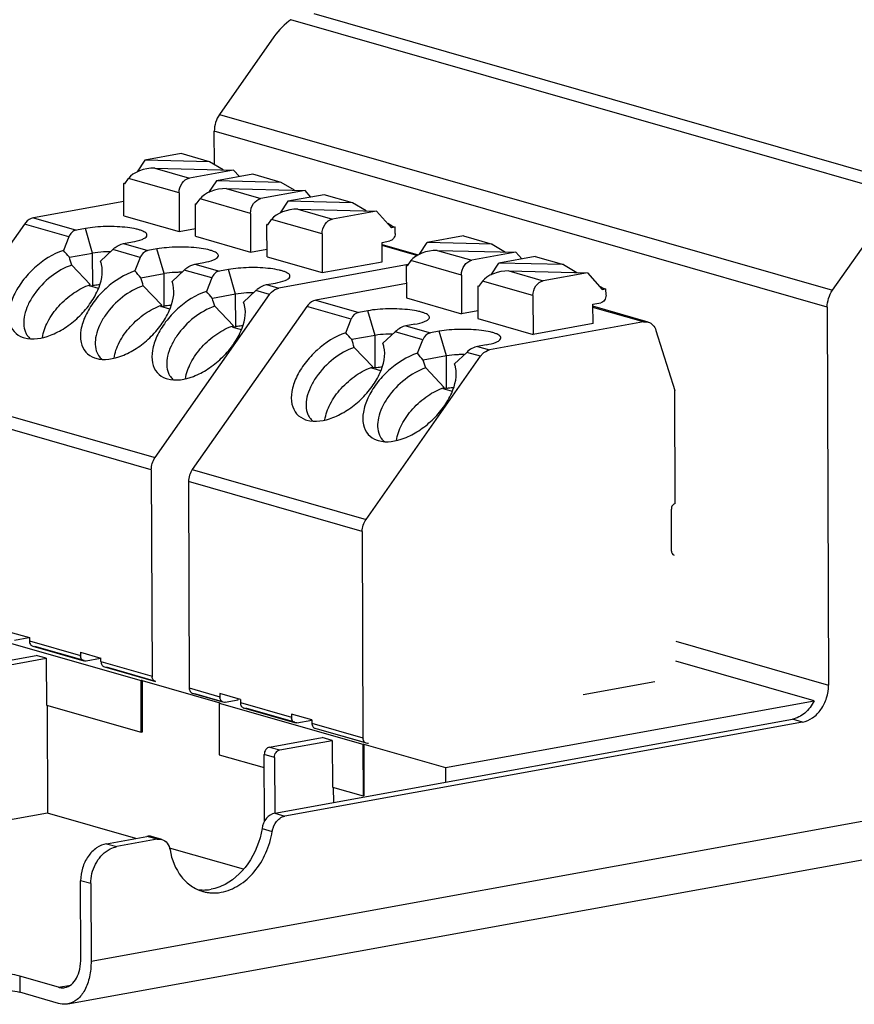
# Model space of a CAD drawing. Header units: millimetres. Extents: x 0 to 210, y 0 to 297.
# Tile 7 of 12: x 56 to 64, y 220 to 230. Entities that reach past the tile are written whole.
import ezdxf

# ---------------------------------------------------------------- set-up
doc = ezdxf.new("R2010")
doc.units = ezdxf.units.MM
doc.header["$LTSCALE"] = 19.36
doc.layers.get('0').update_dxf_attribs({"linetype": 'CONTINUOUS'})

msp = doc.modelspace()

# ---------------------------------------------------------------- linework, layer by layer
at = {"color": 9, "linetype": 'Continuous'}
for p, q in [((56.56045, 220.23304), (149.55392, 237.10955)), ((58.78107, 229.66753), (64.60203, 227.99734)), ((64.57442, 227.87922), (58.55199, 229.60721)), ((57.8404, 228.66481), (63.94629, 226.91287)), ((63.89359, 226.74414), (57.78769, 228.49608)), ((57.19535, 228.12953), (57.53991, 228.03067)), ((57.43645, 227.88327), (56.93373, 228.02751)), ((57.90771, 227.92514), (58.25226, 227.82628)), ((58.1488, 227.67888), (57.64608, 227.82312)), ((58.62006, 227.72074), (58.96461, 227.62188)), ((56.33801, 227.44419), (55.89569, 227.5711)), ((55.98737, 227.63483), (56.41478, 227.51219)), ((58.86116, 227.47448), (58.35844, 227.61873)), ((56.57587, 227.28297), (56.50385, 227.52836)), ((56.8829, 227.37788), (57.12714, 227.3078)), ((56.57699, 226.96162), (56.57587, 227.28297)), ((57.05036, 227.2398), (56.77632, 227.31843)), ((57.28822, 227.07858), (57.21621, 227.32397)), ((59.80525, 227.25794), (59.45939, 227.35717)), ((60.00862, 227.31016), (60.35317, 227.2113)), ((57.59525, 227.17349), (57.83949, 227.10341)), ((60.24971, 227.0639), (59.74699, 227.20815)), ((57.28934, 226.75723), (57.28822, 227.07858)), ((57.76272, 227.0354), (57.48868, 227.11403)), ((58.00058, 226.87419), (57.92856, 227.11957)), ((60.72097, 227.10577), (61.06552, 227.00691)), ((60.96207, 226.85951), (60.45935, 227.00376)), ((58.0017, 226.55283), (58.00058, 226.87419)), ((58.33805, 226.87033), (58.20103, 226.90964)), ((58.30761, 226.96909), (58.42973, 226.93405)), ((58.80063, 226.81546), (59.22805, 226.69283)), ((59.15128, 226.62482), (58.70896, 226.75174)), ((59.38913, 226.46361), (59.31712, 226.70899)), ((62.06468, 226.59748), (61.5603, 226.7422)), ((59.86363, 226.42043), (59.58959, 226.49906)), ((59.69617, 226.55851), (59.9404, 226.48844)), ((60.10149, 226.25921), (60.02947, 226.5046)), ((59.39025, 226.14225), (59.38913, 226.46361)), ((60.43896, 226.25535), (60.30194, 226.29467)), ((60.40852, 226.35412), (60.53064, 226.31908)), ((60.10261, 225.93786), (60.10149, 226.25921)), ((54.75584, 225.94711), (57.1982, 225.24634)), ((57.16056, 225.12582), (54.7182, 225.82659)), ((57.56911, 225.12775), (59.29911, 224.63136)), ((59.26147, 224.51084), (57.53146, 225.00723)), ((55.94653, 223.42183), (56.45535, 223.27584)), ((62.38434, 223.41789), (63.90669, 222.98109)), ((56.65888, 223.21744), (57.16771, 223.07144)), ((57.53862, 222.95285), (57.84391, 222.86526)), ((58.04744, 222.80686), (58.55627, 222.66086)), ((58.75979, 222.60247), (59.26862, 222.45647)), ((63.64805, 222.61259), (63.54628, 222.64179)), ((58.33748, 222.36497), (58.43925, 222.33577)), ((58.38752, 222.26207), (58.28575, 222.29127)), ((58.38995, 221.70602), (58.49172, 221.67682)), ((58.26314, 221.55438), (58.36491, 221.52518)), ((56.71464, 221.40198), (56.81641, 221.37278)), ((57.21916, 221.44588), (57.1174, 221.47507)), ((56.55777, 221.00429), (56.456, 221.03349)), ((55.84933, 220.08395), (55.84989, 219.92327)), ((56.23604, 219.97299), (56.35736, 219.99501))]:
    msp.add_line(p, q, dxfattribs=at)
at = {"color": 7, "linetype": 'Continuous'}
for p, q in [((56.32909, 219.80697), (149.32255, 236.68348)), ((58.38224, 229.43679), (57.8404, 228.66481)), ((57.78885, 228.16385), (57.78769, 228.49608)), ((57.45794, 228.2732), (57.09612, 228.20753)), ((57.74144, 228.19185), (57.45794, 228.2732)), ((57.09612, 228.20753), (57.01888, 228.09163)), ((57.74144, 228.19185), (57.09612, 228.20753)), ((57.8749, 228.11302), (57.74144, 228.19185)), ((57.19535, 228.12953), (57.97965, 228.11047)), ((57.97965, 228.11047), (57.53991, 228.03067)), ((58.17029, 228.0688), (57.80848, 228.00314)), ((58.038, 228.04479), (57.97965, 228.11047)), ((58.45379, 227.98746), (58.17029, 228.0688)), ((56.88714, 227.97667), (56.89488, 227.97808)), ((56.88826, 227.65532), (56.88714, 227.97667)), ((56.89557, 227.97426), (56.88714, 227.97667)), ((56.89557, 227.97426), (56.93373, 228.02751)), ((57.80848, 228.00314), (57.73123, 227.88724)), ((58.45379, 227.98746), (57.80848, 228.00314)), ((58.58725, 227.90863), (58.45379, 227.98746)), ((57.43645, 227.88327), (57.43779, 227.49765)), ((57.90771, 227.92514), (58.692, 227.90608)), ((58.692, 227.90608), (58.25226, 227.82628)), ((58.88265, 227.86441), (58.52083, 227.79875)), ((58.75036, 227.8404), (58.692, 227.90608)), ((59.16614, 227.78307), (58.88265, 227.86441)), ((56.88776, 227.79823), (55.98737, 227.63483)), ((57.5995, 227.77228), (57.60723, 227.77369)), ((57.60062, 227.45093), (57.5995, 227.77228)), ((57.60793, 227.76986), (57.5995, 227.77228)), ((57.60793, 227.76986), (57.64608, 227.82312)), ((58.52083, 227.79875), (58.44359, 227.68284)), ((59.16614, 227.78307), (58.52083, 227.79875)), ((59.29961, 227.70423), (59.16614, 227.78307)), ((58.1488, 227.67888), (58.15015, 227.29325)), ((58.62006, 227.72074), (59.40436, 227.70169)), ((59.40436, 227.70169), (58.96461, 227.62188)), ((59.55197, 227.53554), (59.40436, 227.70169)), ((63.94629, 226.91287), (64.48813, 227.68485)), ((55.89569, 227.5711), (54.75584, 225.94711)), ((56.88826, 227.65532), (57.43779, 227.49765)), ((58.31185, 227.56789), (58.31959, 227.56929)), ((58.31297, 227.24654), (58.31185, 227.56789)), ((58.32028, 227.56547), (58.31185, 227.56789)), ((58.32028, 227.56547), (58.35844, 227.61873)), ((59.55992, 227.55047), (59.51528, 227.57684)), ((56.50385, 227.52836), (56.41478, 227.51219)), ((57.43779, 227.49765), (57.60035, 227.52715)), ((58.86116, 227.47448), (58.8625, 227.08886)), ((59.55992, 227.55047), (59.53824, 227.55099)), ((59.58871, 227.54221), (59.55197, 227.53554)), ((59.55992, 227.55047), (59.58871, 227.54221)), ((59.58893, 227.47794), (59.58871, 227.54221)), ((56.33801, 227.44419), (56.28509, 227.31003)), ((56.8829, 227.37788), (56.97196, 227.39404)), ((57.60062, 227.45093), (58.15015, 227.29325)), ((59.45927, 227.3901), (59.5372, 227.40424)), ((59.45995, 227.19729), (59.45927, 227.3901)), ((59.45935, 227.36833), (59.81847, 227.26529)), ((59.83214, 227.27226), (59.90939, 227.38817)), ((60.27121, 227.45383), (59.90939, 227.38817)), ((60.5547, 227.37249), (59.90939, 227.38817)), ((60.27121, 227.45383), (60.5547, 227.37249)), ((60.5547, 227.37249), (60.68817, 227.29365)), ((56.34408, 227.24091), (56.57587, 227.28297)), ((56.65474, 227.20397), (56.77632, 227.31843)), ((57.21621, 227.32397), (57.12714, 227.3078)), ((58.15015, 227.29325), (58.31271, 227.32276)), ((60.00862, 227.31016), (60.79291, 227.29111)), ((60.79291, 227.29111), (60.35317, 227.2113)), ((60.79291, 227.29111), (60.85127, 227.22543)), ((56.66149, 227.18412), (56.65474, 227.20397)), ((57.05036, 227.2398), (56.99744, 227.10564)), ((57.59525, 227.17349), (57.68432, 227.18965)), ((58.31297, 227.24654), (58.8625, 227.08886)), ((59.71814, 227.16788), (58.42973, 226.93405)), ((58.8625, 227.08886), (59.45995, 227.19729)), ((59.74699, 227.20815), (59.70884, 227.15489)), ((60.5445, 227.06787), (60.62174, 227.18378)), ((60.98356, 227.24944), (60.62174, 227.18378)), ((61.26705, 227.1681), (60.62174, 227.18378)), ((60.98356, 227.24944), (61.26705, 227.1681)), ((61.26705, 227.1681), (61.40052, 227.08926)), ((56.55302, 226.96903), (56.36855, 227.16292)), ((57.05644, 227.03651), (57.28822, 227.07858)), ((57.3671, 226.99957), (57.48868, 227.11403)), ((57.92856, 227.11957), (57.83949, 227.10341)), ((59.70041, 227.15731), (59.70814, 227.15871)), ((59.70041, 227.15731), (59.70153, 226.83596)), ((59.70884, 227.15489), (59.70041, 227.15731)), ((60.72097, 227.10577), (61.50527, 227.08671)), ((61.50527, 227.08671), (61.06552, 227.00691)), ((61.50527, 227.08671), (61.65288, 226.92057)), ((57.37384, 226.97973), (57.3671, 226.99957)), ((57.76272, 227.0354), (57.7098, 226.90124)), ((58.30761, 226.96909), (58.39667, 226.98526)), ((59.70103, 226.97887), (58.80063, 226.81546)), ((60.24971, 227.0639), (60.25106, 226.67828)), ((60.45935, 227.00376), (60.42119, 226.9505)), ((56.54356, 226.95555), (56.55302, 226.96903)), ((56.54356, 226.95555), (56.57699, 226.96162)), ((56.63391, 226.92963), (56.54356, 226.95555)), ((57.26537, 226.76463), (57.0809, 226.95853)), ((58.00058, 226.87419), (57.76879, 226.83212)), ((58.07945, 226.79518), (58.20103, 226.90964)), ((60.41276, 226.95292), (60.4205, 226.95432)), ((60.41276, 226.95292), (60.41388, 226.63156)), ((60.42119, 226.9505), (60.41276, 226.95292)), ((61.61619, 226.96186), (61.66083, 226.93549)), ((61.63915, 226.93602), (61.66083, 226.93549)), ((61.65288, 226.92057), (61.68962, 226.92724)), ((61.66083, 226.93549), (61.68962, 226.92724)), ((61.68984, 226.86297), (61.68962, 226.92724)), ((57.1982, 225.24634), (58.33805, 226.87033)), ((58.0862, 226.77534), (58.07945, 226.79518)), ((59.70153, 226.83596), (60.25106, 226.67828)), ((60.96207, 226.85951), (60.96341, 226.47389)), ((61.56018, 226.77512), (61.63811, 226.78927)), ((61.56086, 226.58231), (61.56018, 226.77512)), ((57.25592, 226.75116), (57.26537, 226.76463)), ((57.25592, 226.75116), (57.28934, 226.75723)), ((57.34627, 226.72524), (57.25592, 226.75116)), ((58.70896, 226.75174), (57.56911, 225.12775)), ((57.97773, 226.56024), (57.79326, 226.75414)), ((59.31712, 226.70899), (59.22805, 226.69283)), ((60.41362, 226.70778), (60.25106, 226.67828)), ((62.11075, 226.5954), (61.56026, 226.75335)), ((63.89359, 226.74414), (63.90669, 222.98109)), ((59.09835, 226.49066), (59.15128, 226.62482)), ((60.41388, 226.63156), (60.96341, 226.47389)), ((62.06468, 226.59748), (60.53064, 226.31908)), ((61.56086, 226.58231), (60.96341, 226.47389)), ((57.96827, 226.54677), (57.97773, 226.56024)), ((57.96827, 226.54677), (58.0017, 226.55283)), ((57.96827, 226.54677), (58.05862, 226.52084)), ((59.58959, 226.49906), (59.46801, 226.3846)), ((59.78523, 226.57468), (59.69617, 226.55851)), ((60.02947, 226.5046), (59.9404, 226.48844)), ((62.1871, 226.51391), (62.37565, 225.91434)), ((55.88323, 226.44371), (55.89618, 226.43957)), ((59.38913, 226.46361), (59.15735, 226.42154)), ((59.47475, 226.36476), (59.46801, 226.3846)), ((59.81071, 226.28627), (59.86363, 226.42043)), ((59.36628, 226.14966), (59.18182, 226.34356)), ((60.30194, 226.29467), (60.18036, 226.18021)), ((60.49759, 226.37028), (60.40852, 226.35412)), ((56.59559, 226.23932), (56.60853, 226.23518)), ((59.29911, 224.63136), (60.43896, 226.25535)), ((60.10149, 226.25921), (59.8697, 226.21715)), ((59.35683, 226.13619), (59.36628, 226.14966)), ((59.39025, 226.14225), (59.35683, 226.13619)), ((59.44718, 226.11026), (59.35683, 226.13619)), ((60.07864, 225.94527), (59.89417, 226.13916)), ((60.18711, 226.16037), (60.18036, 226.18021)), ((57.30794, 226.03492), (57.32089, 226.03079)), ((60.06918, 225.93179), (60.07864, 225.94527)), ((60.10261, 225.93786), (60.06918, 225.93179)), ((60.15953, 225.90587), (60.06918, 225.93179)), ((62.37956, 224.7896), (62.37565, 225.91434)), ((58.6965, 225.62434), (58.70944, 225.62021)), ((59.40885, 225.41995), (59.4218, 225.41581)), ((57.16056, 225.12582), (57.16771, 223.07144)), ((57.53146, 225.00723), (57.53862, 222.95285)), ((62.34222, 224.31657), (62.34077, 224.73433)), ((59.26147, 224.51084), (59.26862, 222.45647)), ((54.6996, 223.70261), (57.05894, 223.02565)), ((55.74289, 223.51237), (55.94642, 223.45397)), ((55.94124, 223.45126), (55.79825, 223.42559)), ((55.94642, 223.45397), (55.94653, 223.42183)), ((55.98028, 223.36782), (56.4891, 223.22183)), ((56.49024, 223.22578), (55.99969, 223.36653)), ((55.48806, 223.18254), (56.01254, 223.27772)), ((55.58983, 223.15334), (56.1143, 223.24852)), ((56.1143, 223.24852), (56.01254, 223.27772)), ((56.1143, 223.24852), (56.11592, 222.78256)), ((56.45524, 223.30797), (56.45535, 223.27584)), ((56.45524, 223.30797), (56.65877, 223.24958)), ((56.6536, 223.24686), (56.5106, 223.2212)), ((56.65888, 223.21744), (56.65877, 223.24958)), ((56.69263, 223.16343), (57.20146, 223.01743)), ((56.71208, 223.16214), (57.2026, 223.0214)), ((63.76272, 222.82577), (62.38503, 223.22107)), ((57.06073, 222.51147), (57.05894, 223.02565)), ((57.06901, 223.02651), (57.0708, 222.51235)), ((57.06901, 223.02651), (57.84156, 222.80485)), ((61.46266, 222.8868), (62.1778, 223.01659)), ((57.87766, 222.81125), (57.57237, 222.89884)), ((57.59181, 222.89755), (57.84214, 222.82573)), ((57.8438, 222.89739), (57.84391, 222.86526)), ((58.04733, 222.839), (57.8438, 222.89739)), ((56.11592, 222.78256), (57.06073, 222.51147)), ((56.12397, 222.78026), (56.1277, 221.70749)), ((57.83557, 222.80282), (57.83736, 222.28864)), ((57.83557, 222.80282), (59.26885, 222.39157)), ((57.8971, 222.80996), (58.02597, 222.83334)), ((58.02597, 222.83334), (58.02593, 222.84514)), ((58.04733, 222.839), (58.04744, 222.80686)), ((60.091, 222.15942), (63.76272, 222.82577)), ((58.59001, 222.60685), (58.08119, 222.75285)), ((58.59115, 222.6108), (58.10061, 222.75155)), ((58.55615, 222.693), (58.55627, 222.66086)), ((58.75968, 222.6346), (58.55615, 222.693)), ((58.38995, 221.70602), (63.54628, 222.64179)), ((63.64805, 222.61259), (58.49172, 221.67682)), ((58.60943, 222.60556), (58.75999, 222.63288)), ((58.75968, 222.6346), (58.75979, 222.60247)), ((59.28132, 222.4085), (58.79354, 222.54845)), ((58.81305, 222.54718), (59.28246, 222.41249)), ((58.33748, 222.36497), (58.86195, 222.46015)), ((58.43925, 222.33577), (58.96372, 222.43095)), ((58.96372, 222.43095), (58.86195, 222.46015)), ((58.96372, 222.43095), (58.96534, 221.96499)), ((59.27688, 222.39302), (59.26885, 222.39156)), ((59.26885, 222.39157), (59.27064, 221.87739)), ((59.27688, 222.39302), (59.27867, 221.87885)), ((59.27688, 222.39302), (60.091, 222.15942)), ((57.83736, 222.28864), (58.28621, 222.15985)), ((58.28807, 221.62554), (58.28575, 222.29127)), ((58.38752, 222.26207), (58.38945, 221.70602)), ((60.091, 222.15942), (60.0915, 222.01482)), ((58.96534, 221.96499), (59.27064, 221.87739)), ((58.97339, 221.96268), (58.97391, 221.81199)), ((59.27867, 221.87885), (59.27064, 221.87739)), ((56.1277, 221.70749), (55.54325, 221.60142)), ((57.00734, 221.4551), (56.1277, 221.70749)), ((56.71464, 221.40198), (57.1174, 221.47507)), ((57.21916, 221.44588), (56.81641, 221.37278)), ((57.26523, 221.4438), (57.16347, 221.473)), ((58.07952, 221.14746), (57.34245, 221.35895)), ((56.45869, 220.26224), (56.456, 221.03349)), ((56.55777, 221.00429), (56.56045, 220.23304)), ((56.23604, 219.97299), (55.84933, 220.08395)), ((56.2366, 219.81232), (55.84989, 219.92327))]:
    msp.add_line(p, q, dxfattribs=at)
for centre, radius, start, end in [((46.82273, 219.1743), 12.47904, 40.271685, 40.688921), ((56.74255, 226.13656), 1.15973, 89.496388, 90.978837), ((46.95753, 224.25309), 9.85061, 17.181283, 17.656686), ((56.42395, 227.11472), 0.24751, 12.972885, 16.290539), ((47.53508, 218.9699), 12.47904, 40.271685, 40.688921), ((57.45491, 225.93217), 1.15973, 89.496388, 90.978836), ((47.66988, 224.0487), 9.85061, 17.181283, 17.656686), ((57.1363, 226.91032), 0.24751, 12.972883, 16.290538), ((48.24744, 218.76551), 12.47904, 40.27169, 40.688925), ((58.16726, 225.72778), 1.15973, 89.496389, 90.978837), ((48.3822, 223.84429), 9.85065, 17.181322, 17.656723), ((57.84866, 226.70593), 0.24751, 12.972885, 16.290539), ((49.63593, 218.35494), 12.47908, 40.271457, 40.688693), ((56.0663, 226.5634), 0.17306, 213.932331, 215.473949), ((56.06425, 226.562), 0.17059, 215.468546, 231.095992), ((49.77075, 223.43375), 9.85064, 17.181079, 17.656482), ((59.55582, 225.3172), 1.15973, 89.496388, 90.978836), ((59.23721, 226.29535), 0.24751, 12.972879, 16.290536), ((50.34828, 218.15055), 12.47908, 40.271457, 40.688693), ((56.77866, 226.35901), 0.17306, 213.933581, 215.473807), ((56.77661, 226.35761), 0.17059, 215.468404, 231.096109), ((50.4831, 223.22936), 9.85064, 17.181079, 17.656482), ((60.26817, 225.11281), 1.15973, 89.496388, 90.978836), ((59.94957, 226.09096), 0.24751, 12.972879, 16.290536), ((57.49101, 226.15462), 0.17306, 213.933579, 215.473808), ((57.48896, 226.15322), 0.17059, 215.468404, 231.096109), ((58.87957, 225.74404), 0.17306, 213.93358, 215.473807), ((58.87752, 225.74264), 0.17059, 215.468404, 231.096109), ((59.59192, 225.53964), 0.17306, 213.93358, 215.473807), ((59.58987, 225.53824), 0.17059, 215.468404, 231.096109), ((56.53177, 223.27606), 0.07642, 180.166651, 187.854725), ((57.24431, 223.07167), 0.0766, 180.166828, 187.636024), ((57.2739, 220.60717), 2.42801, 94.840806, 95.079249), ((57.92033, 222.86548), 0.07642, 180.166651, 187.854729), ((57.6458, 223.37003), 0.59812, 288.497855, 289.104642), ((58.63268, 222.66109), 0.07642, 180.166651, 187.854725), ((57.27569, 220.093), 2.42801, 94.840806, 95.079249), ((59.34516, 222.4567), 0.07655, 180.168419, 187.551688), ((57.6799, 221.33623), 0.39525, 261.704272, 266.316043), ((57.68053, 221.34898), 0.40802, 266.343559, 273.394432), ((57.78072, 221.30104), 0.38918, 253.994454, 259.066763), ((57.6793, 221.36896), 0.42803, 273.399668, 280.310146)]:
    msp.add_arc(centre, radius, start, end, dxfattribs=at)
for centre, major_axis, ratio, start_param, end_param in [((58.52471, 229.39591), (0.20446, 0.24578), 0.4319514, 0.9732005, 1.7585987), ((57.11904, 228.02301), (0.19911, 0.04755), 0.479231, 1.0662238, 2.6370201), ((57.8314, 227.81862), (0.19911, 0.04755), 0.479231, 1.0662238, 2.6370201), ((58.54375, 227.61423), (0.19911, 0.04755), 0.479231, 1.0662238, 2.6370201), ((59.93231, 227.20365), (0.19911, 0.04755), 0.479231, 1.0662238, 2.6370201), ((60.64466, 226.99925), (0.19911, 0.04755), 0.479231, 1.0662238, 2.6370201), ((59.27949, 226.51755), (-0.07085, 0.16955), 0.710104, -0.1547886, 0.6306095), ((59.64584, 226.41244), (0.11712, 0.13198), 0.5712751, 0.6291825, 1.4145807), ((59.99184, 226.31316), (-0.07085, 0.16955), 0.710104, -0.1547886, 0.6306095), ((60.3582, 226.20804), (0.11712, 0.13198), 0.5712751, 0.6291825, 1.4145807)]:
    msp.add_ellipse(centre, major_axis=major_axis, ratio=ratio, start_param=start_param, end_param=end_param, dxfattribs=at)
for points in [[(57.8404, 228.66481), (57.80655, 228.61658), (57.78749, 228.555), (57.78769, 228.49608)], [(63.89359, 226.74414), (63.89338, 226.80306), (63.91244, 226.86464), (63.94629, 226.91287)], [(62.06468, 226.59748), (62.07981, 226.60022), (62.09597, 226.59964), (62.11075, 226.5954)], [(55.90739, 226.49465), (55.91168, 226.48496), (55.9168, 226.47559), (55.92272, 226.4668)], [(56.61975, 226.29025), (56.62404, 226.28057), (56.62916, 226.2712), (56.63507, 226.2624)], [(57.3321, 226.08586), (57.33639, 226.07617), (57.34151, 226.0668), (57.34743, 226.05801)], [(58.72066, 225.67528), (58.72495, 225.66559), (58.73007, 225.65622), (58.73599, 225.64743)], [(59.43301, 225.47089), (59.4373, 225.4612), (59.44242, 225.45183), (59.44834, 225.44304)], [(57.16056, 225.12582), (57.16041, 225.1679), (57.17402, 225.21189), (57.1982, 225.24634)], [(57.56911, 225.12775), (57.54493, 225.0933), (57.53132, 225.04931), (57.53146, 225.00723)], [(59.26147, 224.51084), (59.26132, 224.55293), (59.27493, 224.59691), (59.29911, 224.63136)], [(62.35586, 224.28253), (62.3592, 224.27959), (62.36326, 224.27729), (62.36754, 224.27606)], [(56.46128, 223.24734), (56.45864, 223.2531), (56.45694, 223.25934), (56.45607, 223.26562)], [(56.47368, 223.23032), (56.4684, 223.23494), (56.46419, 223.24096), (56.46128, 223.24734)], [(56.48911, 223.22184), (56.48347, 223.22347), (56.47809, 223.22646), (56.47368, 223.23032)], [(56.5106, 223.2212), (56.50358, 223.21976), (56.49599, 223.21984), (56.48911, 223.22184)], [(57.20146, 223.01744), (57.19586, 223.01912), (57.19049, 223.02205), (57.18608, 223.02589)], [(57.84983, 222.83676), (57.8472, 222.84252), (57.8455, 222.84876), (57.84463, 222.85504)], [(57.85421, 222.82891), (57.85254, 222.83139), (57.85108, 222.83404), (57.84983, 222.83676)], [(57.86221, 222.81976), (57.85916, 222.82243), (57.85648, 222.82555), (57.85421, 222.82891)], [(57.87766, 222.81126), (57.87202, 222.8129), (57.86663, 222.81589), (57.86221, 222.81976)], [(57.89916, 222.81062), (57.89214, 222.80918), (57.88455, 222.80926), (57.87766, 222.81126)], [(58.56219, 222.63237), (58.55955, 222.63813), (58.55785, 222.64437), (58.55698, 222.65064)], [(58.57459, 222.61535), (58.56931, 222.61997), (58.5651, 222.62598), (58.56219, 222.63237)], [(58.59002, 222.60687), (58.58438, 222.6085), (58.579, 222.61148), (58.57459, 222.61535)], [(58.61151, 222.60623), (58.60449, 222.60479), (58.5969, 222.60487), (58.59002, 222.60687)], [(59.30237, 222.40246), (59.29674, 222.40414), (59.29137, 222.4071), (59.28695, 222.41096)], [(59.32251, 222.40144), (59.31593, 222.40007), (59.30881, 222.40053), (59.30237, 222.40246)], [(57.16347, 221.473), (57.14869, 221.47724), (57.13252, 221.47782), (57.1174, 221.47507)], [(57.21916, 221.44588), (57.23429, 221.44862), (57.25046, 221.44804), (57.26523, 221.4438)]]:
    msp.add_open_spline(points, degree=3, dxfattribs=at)
for points, knots in [([(57.43645, 227.88327), (57.43633, 227.91694), (57.45503, 227.98161), (57.51061, 228.02535), (57.53991, 228.03067)], [0, 0, 0, 0, 0.5307099, 1, 1, 1, 1]), ([(58.1488, 227.67888), (58.14869, 227.71255), (58.16738, 227.77721), (58.22297, 227.82096), (58.25226, 227.82628)], [0, 0, 0, 0, 0.5307099, 1, 1, 1, 1]), ([(55.98737, 227.63483), (55.97869, 227.63325), (55.94231, 227.62204), (55.91233, 227.5948), (55.89569, 227.5711)], [0, 0, 0, 0, 0.2335165, 1, 1, 1, 1]), ([(58.86116, 227.47448), (58.86104, 227.50815), (58.87974, 227.57282), (58.93532, 227.61657), (58.96461, 227.62188)], [0, 0, 0, 0, 0.5307099, 1, 1, 1, 1]), ([(56.41478, 227.51219), (56.3978, 227.50911), (56.3642, 227.4923), (56.34466, 227.46104), (56.33801, 227.44419)], [0, 0, 0, 0, 0.4878115, 1, 1, 1, 1]), ([(57.11484, 227.45244), (57.1168, 227.45626), (57.11881, 227.46572), (57.11122, 227.47971), (57.09626, 227.49164), (57.07427, 227.50293), (57.0453, 227.51334), (56.99469, 227.52672), (56.91874, 227.53897), (56.81755, 227.54706), (56.70959, 227.54835), (56.60404, 227.54276), (56.53581, 227.53416), (56.50385, 227.52836)], [0, 0, 0, 0, 0.0198997, 0.0412899, 0.0698174, 0.1076829, 0.1552764, 0.2121613, 0.3499139, 0.5108063, 0.6819929, 0.8495606, 1, 1, 1, 1]), ([(59.58893, 227.47794), (59.58899, 227.4611), (59.57964, 227.42877), (59.55185, 227.4069), (59.5372, 227.40424)], [0, 0, 0, 0, 0.5307059, 1, 1, 1, 1]), ([(56.77632, 227.31843), (56.78433, 227.32596), (56.81554, 227.35226), (56.85342, 227.37253), (56.8829, 227.37788)], [0, 0, 0, 0, 0.2683989, 1, 1, 1, 1]), ([(56.97196, 227.39404), (57.00488, 227.40002), (57.04915, 227.40999), (57.09643, 227.43246), (57.11133, 227.44559), (57.11484, 227.45244)], [0, 0, 0, 0, 0.6380644, 0.8532349, 1, 1, 1, 1]), ([(56.28509, 227.31003), (56.1789, 227.27467), (56.02995, 227.17881), (55.87639, 227.01198), (55.78957, 226.87174), (55.74184, 226.73185), (55.73817, 226.60256), (55.78661, 226.4954), (55.84998, 226.45524), (55.88321, 226.44368)], [0, 0, 0, 0, 0.2884768, 0.440175, 0.5833936, 0.7102428, 0.817351, 0.9093142, 1, 1, 1, 1]), ([(56.72274, 227.29613), (56.70958, 227.2959), (56.66044, 227.2942), (56.61131, 227.2894), (56.57587, 227.28297)], [0, 0, 0, 0, 0.2676517, 1, 1, 1, 1]), ([(57.12714, 227.3078), (57.11016, 227.30472), (57.07656, 227.28791), (57.05701, 227.25665), (57.05036, 227.2398)], [0, 0, 0, 0, 0.4878115, 1, 1, 1, 1]), ([(57.8272, 227.24804), (57.82916, 227.25187), (57.83116, 227.26133), (57.82357, 227.27532), (57.80861, 227.28725), (57.78663, 227.29853), (57.75765, 227.30894), (57.70704, 227.32233), (57.6311, 227.33458), (57.52991, 227.34266), (57.42194, 227.34396), (57.3164, 227.33837), (57.24817, 227.32977), (57.21621, 227.32397)], [0, 0, 0, 0, 0.0198997, 0.0412899, 0.0698174, 0.1076828, 0.1552763, 0.2121612, 0.3499138, 0.5108061, 0.6819927, 0.8495605, 1, 1, 1, 1]), ([(55.89618, 226.43957), (55.97943, 226.41569), (56.12988, 226.44344), (56.3036, 226.53534), (56.43647, 226.64059), (56.54839, 226.76795), (56.64912, 226.93687), (56.68463, 227.08579), (56.66514, 227.17028)], [0, 0, 0, 0, 0.2191099, 0.3550334, 0.499813, 0.6446237, 0.7806314, 1, 1, 1, 1]), ([(57.48868, 227.11403), (57.49668, 227.12157), (57.52789, 227.14787), (57.56578, 227.16814), (57.59525, 227.17349)], [0, 0, 0, 0, 0.2683989, 1, 1, 1, 1]), ([(57.68432, 227.18965), (57.71723, 227.19562), (57.7615, 227.20559), (57.80878, 227.22806), (57.82369, 227.2412), (57.8272, 227.24804)], [0, 0, 0, 0, 0.6380645, 0.853235, 1, 1, 1, 1]), ([(60.24971, 227.0639), (60.2496, 227.09757), (60.26829, 227.16224), (60.32388, 227.20599), (60.35317, 227.2113)], [0, 0, 0, 0, 0.5307099, 1, 1, 1, 1]), ([(56.36855, 227.16292), (56.29398, 227.13816), (56.15109, 227.05522), (56.01044, 226.90833), (55.93075, 226.77118), (55.88607, 226.64773), (55.8842, 226.54703), (55.90739, 226.49465)], [0, 0, 0, 0, 0.2678189, 0.5510511, 0.6841449, 0.8047519, 1, 1, 1, 1]), ([(56.99744, 227.10564), (56.89126, 227.07028), (56.7423, 226.97442), (56.58875, 226.80759), (56.50192, 226.66735), (56.4542, 226.52746), (56.45053, 226.39816), (56.49897, 226.291), (56.56234, 226.25085), (56.59557, 226.23929)], [0, 0, 0, 0, 0.2884768, 0.440175, 0.5833936, 0.7102428, 0.817351, 0.9093142, 1, 1, 1, 1]), ([(57.43509, 227.09173), (57.42193, 227.09151), (57.37279, 227.08981), (57.32366, 227.08501), (57.28822, 227.07858)], [0, 0, 0, 0, 0.2676517, 1, 1, 1, 1]), ([(57.83949, 227.10341), (57.82251, 227.10033), (57.78891, 227.08352), (57.76937, 227.05226), (57.76272, 227.0354)], [0, 0, 0, 0, 0.4878115, 1, 1, 1, 1]), ([(58.53955, 227.04365), (58.54151, 227.04747), (58.54351, 227.05694), (58.53593, 227.07092), (58.52097, 227.08285), (58.49898, 227.09414), (58.47, 227.10455), (58.4194, 227.11794), (58.34345, 227.13019), (58.24226, 227.13827), (58.1343, 227.13957), (58.02875, 227.13398), (57.96052, 227.12537), (57.92856, 227.11957)], [0, 0, 0, 0, 0.0198997, 0.0412899, 0.0698174, 0.1076829, 0.1552765, 0.2121614, 0.3499141, 0.5108065, 0.6819931, 0.8495607, 1, 1, 1, 1]), ([(56.57699, 226.96162), (56.58256, 226.96263), (56.60644, 226.96661), (56.63051, 226.96937), (56.64899, 226.97097)], [0, 0, 0, 0, 0.2337871, 1, 1, 1, 1]), ([(58.39667, 226.98526), (58.42959, 226.99123), (58.47386, 227.0012), (58.52114, 227.02367), (58.53604, 227.0368), (58.53955, 227.04365)], [0, 0, 0, 0, 0.6380643, 0.8532348, 1, 1, 1, 1]), ([(60.96207, 226.85951), (60.96195, 226.89318), (60.98065, 226.95785), (61.03623, 227.00159), (61.06552, 227.00691)], [0, 0, 0, 0, 0.5307099, 1, 1, 1, 1]), ([(56.07656, 226.44074), (56.08415, 226.49573), (56.12631, 226.61026), (56.23532, 226.76208), (56.38017, 226.88943), (56.49471, 226.94966), (56.55302, 226.96903)], [0, 0, 0, 0, 0.2248853, 0.4834321, 0.7510659, 1, 1, 1, 1]), ([(57.0809, 226.95853), (57.00633, 226.93376), (56.86344, 226.85083), (56.72279, 226.70393), (56.6431, 226.56679), (56.59842, 226.44333), (56.59656, 226.34264), (56.61975, 226.29025)], [0, 0, 0, 0, 0.2678195, 0.5510522, 0.6841459, 0.8047527, 1, 1, 1, 1]), ([(56.60853, 226.23518), (56.69178, 226.21129), (56.84224, 226.23905), (57.01595, 226.33095), (57.14883, 226.4362), (57.26074, 226.56356), (57.36147, 226.73248), (57.39698, 226.88139), (57.37749, 226.96589)], [0, 0, 0, 0, 0.2191099, 0.3550334, 0.499813, 0.6446237, 0.7806314, 1, 1, 1, 1]), ([(57.7098, 226.90124), (57.60361, 226.86589), (57.45466, 226.77003), (57.3011, 226.6032), (57.21428, 226.46296), (57.16655, 226.32307), (57.16288, 226.19377), (57.21132, 226.08661), (57.27469, 226.04646), (57.30792, 226.0349)], [0, 0, 0, 0, 0.2884768, 0.440175, 0.5833936, 0.7102428, 0.817351, 0.9093142, 1, 1, 1, 1]), ([(58.14745, 226.88734), (58.13429, 226.88711), (58.08515, 226.88541), (58.03602, 226.88062), (58.00058, 226.87419)], [0, 0, 0, 0, 0.2676517, 1, 1, 1, 1]), ([(58.20103, 226.90964), (58.20903, 226.91717), (58.24025, 226.94348), (58.27813, 226.96374), (58.30761, 226.96909)], [0, 0, 0, 0, 0.2683989, 1, 1, 1, 1]), ([(58.33805, 226.87033), (58.34392, 226.87869), (58.3678, 226.90777), (58.40266, 226.92914), (58.42973, 226.93405)], [0, 0, 0, 0, 0.2707876, 1, 1, 1, 1]), ([(58.80063, 226.81546), (58.79196, 226.81389), (58.75558, 226.80267), (58.72559, 226.77543), (58.70896, 226.75174)], [0, 0, 0, 0, 0.2335165, 1, 1, 1, 1]), ([(61.68984, 226.86297), (61.6899, 226.84613), (61.68055, 226.8138), (61.65276, 226.79193), (61.63811, 226.78927)], [0, 0, 0, 0, 0.5307059, 1, 1, 1, 1]), ([(56.78891, 226.23635), (56.79651, 226.29134), (56.83867, 226.40587), (56.94768, 226.55769), (57.09252, 226.68504), (57.20706, 226.74527), (57.26537, 226.76463)], [0, 0, 0, 0, 0.2248853, 0.4834321, 0.7510659, 1, 1, 1, 1]), ([(57.28934, 226.75723), (57.29491, 226.75824), (57.31879, 226.76222), (57.34287, 226.76498), (57.36135, 226.76658)], [0, 0, 0, 0, 0.2337871, 1, 1, 1, 1]), ([(57.79326, 226.75414), (57.71869, 226.72937), (57.5758, 226.64644), (57.43515, 226.49954), (57.35546, 226.36239), (57.31078, 226.23894), (57.30891, 226.13824), (57.3321, 226.08586)], [0, 0, 0, 0, 0.2678195, 0.5510522, 0.6841459, 0.8047527, 1, 1, 1, 1]), ([(57.32089, 226.03079), (57.40414, 226.0069), (57.55459, 226.03466), (57.72831, 226.12656), (57.86118, 226.23181), (57.97309, 226.35916), (58.07383, 226.52809), (58.10934, 226.677), (58.08985, 226.76149)], [0, 0, 0, 0, 0.2191099, 0.3550334, 0.499813, 0.6446237, 0.7806314, 1, 1, 1, 1]), ([(59.92811, 226.63307), (59.93007, 226.63689), (59.93207, 226.64636), (59.92449, 226.66034), (59.90952, 226.67227), (59.88754, 226.68356), (59.85856, 226.69397), (59.80795, 226.70736), (59.73201, 226.71961), (59.63082, 226.72769), (59.52285, 226.72899), (59.41731, 226.7234), (59.34908, 226.71479), (59.31712, 226.70899)], [0, 0, 0, 0, 0.0198997, 0.0412899, 0.0698175, 0.1076831, 0.1552767, 0.2121618, 0.3499147, 0.5108073, 0.6819939, 0.8495614, 1, 1, 1, 1]), ([(59.78523, 226.57468), (59.81815, 226.58065), (59.86242, 226.59062), (59.90969, 226.61309), (59.9246, 226.62622), (59.92811, 226.63307)], [0, 0, 0, 0, 0.6380636, 0.853234, 1, 1, 1, 1]), ([(62.11075, 226.5954), (62.12831, 226.59036), (62.16247, 226.56839), (62.18106, 226.53311), (62.1871, 226.51391)], [0, 0, 0, 0, 0.4757455, 1, 1, 1, 1]), ([(57.50127, 226.03196), (57.50886, 226.08694), (57.55102, 226.20148), (57.66003, 226.3533), (57.80488, 226.48065), (57.91941, 226.54087), (57.97773, 226.56024)], [0, 0, 0, 0, 0.2248853, 0.4834321, 0.7510659, 1, 1, 1, 1]), ([(58.0017, 226.55283), (58.00727, 226.55384), (58.03115, 226.55782), (58.05522, 226.56059), (58.0737, 226.56219)], [0, 0, 0, 0, 0.2337871, 1, 1, 1, 1]), ([(59.09835, 226.49066), (58.99217, 226.45531), (58.84321, 226.35945), (58.68966, 226.19262), (58.60283, 226.05237), (58.55511, 225.91249), (58.55144, 225.78319), (58.59988, 225.67603), (58.66325, 225.63588), (58.69648, 225.62432)], [0, 0, 0, 0, 0.2884768, 0.440175, 0.5833936, 0.7102428, 0.817351, 0.9093142, 1, 1, 1, 1]), ([(60.64046, 226.42868), (60.64242, 226.4325), (60.64443, 226.44196), (60.63684, 226.45595), (60.62188, 226.46788), (60.59989, 226.47917), (60.57092, 226.48958), (60.52031, 226.50296), (60.44436, 226.51521), (60.34317, 226.5233), (60.23521, 226.52459), (60.12966, 226.519), (60.06143, 226.5104), (60.02947, 226.5046)], [0, 0, 0, 0, 0.0198997, 0.0412899, 0.0698175, 0.1076831, 0.1552767, 0.2121618, 0.3499147, 0.5108073, 0.6819939, 0.8495614, 1, 1, 1, 1]), ([(59.53601, 226.47676), (59.52284, 226.47653), (59.4737, 226.47483), (59.42457, 226.47004), (59.38913, 226.46361)], [0, 0, 0, 0, 0.2676517, 1, 1, 1, 1]), ([(60.49759, 226.37028), (60.5305, 226.37626), (60.57477, 226.38623), (60.62205, 226.4087), (60.63695, 226.42183), (60.64046, 226.42868)], [0, 0, 0, 0, 0.6380636, 0.853234, 1, 1, 1, 1]), ([(59.18182, 226.34356), (59.10724, 226.31879), (58.96435, 226.23586), (58.8237, 226.08896), (58.74401, 225.95181), (58.69933, 225.82836), (58.69747, 225.72766), (58.72066, 225.67528)], [0, 0, 0, 0, 0.2678195, 0.5510522, 0.6841459, 0.8047527, 1, 1, 1, 1]), ([(58.70944, 225.62021), (58.79269, 225.59632), (58.94315, 225.62408), (59.11686, 225.71598), (59.24974, 225.82123), (59.36165, 225.94858), (59.46238, 226.11751), (59.49789, 226.26642), (59.4784, 226.35091)], [0, 0, 0, 0, 0.2191099, 0.3550334, 0.499813, 0.6446237, 0.7806314, 1, 1, 1, 1]), ([(59.81071, 226.28627), (59.70452, 226.25091), (59.55557, 226.15505), (59.40201, 225.98822), (59.31519, 225.84798), (59.26746, 225.70809), (59.26379, 225.5788), (59.31223, 225.47164), (59.3756, 225.43149), (59.40883, 225.41992)], [0, 0, 0, 0, 0.2884768, 0.440175, 0.5833936, 0.7102428, 0.817351, 0.9093142, 1, 1, 1, 1]), ([(60.43896, 226.25535), (60.44483, 226.26371), (60.46872, 226.2928), (60.50358, 226.31417), (60.53064, 226.31908)], [0, 0, 0, 0, 0.2707876, 1, 1, 1, 1]), ([(60.24836, 226.27237), (60.2352, 226.27214), (60.18606, 226.27044), (60.13693, 226.26564), (60.10149, 226.25921)], [0, 0, 0, 0, 0.2676517, 1, 1, 1, 1]), ([(58.88982, 225.62138), (58.89742, 225.67636), (58.93958, 225.7909), (59.04859, 225.94272), (59.19343, 226.07007), (59.30797, 226.13029), (59.36628, 226.14966)], [0, 0, 0, 0, 0.2248853, 0.4834321, 0.7510659, 1, 1, 1, 1]), ([(59.39025, 226.14225), (59.39582, 226.14326), (59.4197, 226.14724), (59.44378, 226.15001), (59.46226, 226.15161)], [0, 0, 0, 0, 0.2337872, 1, 1, 1, 1]), ([(59.89417, 226.13916), (59.8196, 226.1144), (59.67671, 226.03146), (59.53606, 225.88457), (59.45637, 225.74742), (59.41169, 225.62397), (59.40982, 225.52327), (59.43301, 225.47089)], [0, 0, 0, 0, 0.2678195, 0.5510522, 0.6841459, 0.8047527, 1, 1, 1, 1]), ([(59.4218, 225.41581), (59.50505, 225.39193), (59.6555, 225.41968), (59.82922, 225.51158), (59.96209, 225.61683), (60.074, 225.74419), (60.17474, 225.91311), (60.21025, 226.06203), (60.19076, 226.14652)], [0, 0, 0, 0, 0.2191099, 0.3550334, 0.499813, 0.6446237, 0.7806314, 1, 1, 1, 1]), ([(59.60218, 225.41698), (59.60977, 225.47197), (59.65193, 225.58651), (59.76094, 225.73832), (59.90579, 225.86568), (60.02032, 225.9259), (60.07864, 225.94527)], [0, 0, 0, 0, 0.2248853, 0.4834321, 0.7510659, 1, 1, 1, 1]), ([(60.10261, 225.93786), (60.10818, 225.93887), (60.13206, 225.94285), (60.15613, 225.94561), (60.17461, 225.94721)], [0, 0, 0, 0, 0.2337872, 1, 1, 1, 1]), ([(62.37956, 224.7896), (62.36858, 224.78761), (62.34774, 224.7712), (62.34073, 224.74696), (62.34077, 224.73433)], [0, 0, 0, 0, 0.4692907, 1, 1, 1, 1]), ([(62.34222, 224.31657), (62.34224, 224.31319), (62.34328, 224.30086), (62.34908, 224.28851), (62.35586, 224.28253)], [0, 0, 0, 0, 0.2720712, 1, 1, 1, 1]), ([(55.94653, 223.42183), (55.94657, 223.40981), (55.95143, 223.3866), (55.97036, 223.37075), (55.98028, 223.36784)], [0, 0, 0, 0, 0.537557, 1, 1, 1, 1]), ([(56.65888, 223.21744), (56.65893, 223.20541), (56.66378, 223.18221), (56.68271, 223.16636), (56.69264, 223.16345)], [0, 0, 0, 0, 0.5375559, 1, 1, 1, 1]), ([(57.18608, 223.02589), (57.1837, 223.02797), (57.17454, 223.03789), (57.16976, 223.05132), (57.16839, 223.06149)], [0, 0, 0, 0, 0.2350528, 1, 1, 1, 1]), ([(57.53862, 222.95285), (57.53866, 222.94083), (57.54351, 222.9176), (57.56246, 222.90181), (57.57237, 222.89885)], [0, 0, 0, 0, 0.5375645, 1, 1, 1, 1]), ([(63.64805, 222.61259), (63.68348, 222.61902), (63.7551, 222.65144), (63.83831, 222.73858), (63.89345, 222.85275), (63.90684, 222.93841), (63.90669, 222.98109)], [0, 0, 0, 0, 0.2236915, 0.4710915, 0.7348911, 1, 1, 1, 1]), ([(58.04744, 222.80686), (58.04748, 222.79484), (58.05234, 222.77165), (58.07126, 222.75574), (58.08119, 222.75286)], [0, 0, 0, 0, 0.5375248, 1, 1, 1, 1]), ([(63.76272, 222.82577), (63.74034, 222.77937), (63.68177, 222.69815), (63.59131, 222.64996), (63.54628, 222.64179)], [0, 0, 0, 0, 0.5295766, 1, 1, 1, 1]), ([(58.75979, 222.60247), (58.75984, 222.59044), (58.7647, 222.56726), (58.78361, 222.55135), (58.79355, 222.54847)], [0, 0, 0, 0, 0.5375249, 1, 1, 1, 1]), ([(58.33748, 222.36497), (58.32283, 222.36231), (58.29505, 222.34044), (58.28569, 222.30811), (58.28575, 222.29127)], [0, 0, 0, 0, 0.4692944, 1, 1, 1, 1]), ([(59.28695, 222.41096), (59.28457, 222.41304), (59.27541, 222.42299), (59.27064, 222.43645), (59.26928, 222.44664)], [0, 0, 0, 0, 0.2350225, 1, 1, 1, 1]), ([(58.38752, 222.26207), (58.38746, 222.27891), (58.39681, 222.31124), (58.4246, 222.33311), (58.43925, 222.33577)], [0, 0, 0, 0, 0.5307059, 1, 1, 1, 1]), ([(58.38995, 221.70602), (58.35825, 221.70027), (58.29647, 221.65728), (58.26883, 221.59062), (58.26314, 221.55438)], [0, 0, 0, 0, 0.4676031, 1, 1, 1, 1]), ([(58.42412, 221.641), (58.42908, 221.64566), (58.44881, 221.66209), (58.47314, 221.67345), (58.49172, 221.67682)], [0, 0, 0, 0, 0.2649468, 1, 1, 1, 1]), ([(58.36491, 221.52518), (58.36665, 221.53631), (58.37681, 221.57891), (58.40042, 221.61873), (58.42412, 221.641)], [0, 0, 0, 0, 0.2572164, 1, 1, 1, 1]), ([(58.26314, 221.55438), (58.24351, 221.42917), (58.15341, 221.19547), (57.96322, 221.02393), (57.85723, 220.97859)], [0, 0, 0, 0, 0.5236699, 1, 1, 1, 1]), ([(57.85768, 220.91864), (57.91915, 220.9298), (58.04345, 220.98129), (58.19672, 221.1204), (58.31088, 221.30724), (58.3533, 221.45114), (58.36491, 221.52518)], [0, 0, 0, 0, 0.2240517, 0.4691012, 0.7312045, 1, 1, 1, 1]), ([(56.71464, 221.40198), (56.67921, 221.39555), (56.60759, 221.36313), (56.52439, 221.27599), (56.46924, 221.16182), (56.45585, 221.07617), (56.456, 221.03349)], [0, 0, 0, 0, 0.2236915, 0.4710915, 0.7348911, 1, 1, 1, 1]), ([(57.26523, 221.4438), (57.28587, 221.43788), (57.32575, 221.40903), (57.34272, 221.3643), (57.34687, 221.34043)], [0, 0, 0, 0, 0.4697775, 1, 1, 1, 1]), ([(56.55777, 221.00429), (56.55754, 221.071), (56.5889, 221.20177), (56.67701, 221.30607), (56.73038, 221.339)], [0, 0, 0, 0, 0.5154201, 1, 1, 1, 1]), ([(56.73038, 221.339), (56.73719, 221.3432), (56.76415, 221.35832), (56.79387, 221.36869), (56.81641, 221.37278)], [0, 0, 0, 0, 0.2588809, 1, 1, 1, 1]), ([(57.34687, 221.34043), (57.36345, 221.24493), (57.41798, 221.10602), (57.55235, 220.97707), (57.63246, 220.9387), (57.67341, 220.92694)], [0, 0, 0, 0, 0.5271149, 0.7682847, 1, 1, 1, 1]), ([(57.70691, 220.91892), (57.71914, 220.91656), (57.76909, 220.90935), (57.82032, 220.91186), (57.85768, 220.91864)], [0, 0, 0, 0, 0.2470778, 1, 1, 1, 1]), ([(57.85723, 220.97859), (57.84895, 220.97504), (57.8161, 220.96201), (57.78182, 220.95254), (57.75591, 220.94784)], [0, 0, 0, 0, 0.2549078, 1, 1, 1, 1]), ([(56.29962, 219.96931), (56.32294, 219.97355), (56.37082, 219.99758), (56.42147, 220.06584), (56.45251, 220.15735), (56.45881, 220.22601), (56.45869, 220.26224)], [0, 0, 0, 0, 0.1986951, 0.4270465, 0.6961686, 1, 1, 1, 1]), ([(56.56045, 220.23304), (56.56064, 220.18034), (56.55147, 220.08047), (56.50633, 219.94737), (56.43265, 219.84808), (56.363, 219.81312), (56.32909, 219.80697)], [0, 0, 0, 0, 0.3038163, 0.5729487, 0.8013016, 1, 1, 1, 1]), ([(55.84933, 220.08395), (55.81746, 220.09309), (55.74412, 220.10551), (55.62746, 220.11329), (55.50509, 220.11087), (55.42399, 220.10209), (55.38604, 220.09521)], [0, 0, 0, 0, 0.2133155, 0.4763817, 0.7518207, 1, 1, 1, 1]), ([(55.3866, 219.93453), (55.42455, 219.94142), (55.50565, 219.95019), (55.62802, 219.95261), (55.74468, 219.94483), (55.81802, 219.93241), (55.84989, 219.92327)], [0, 0, 0, 0, 0.2481793, 0.5236183, 0.7866845, 1, 1, 1, 1]), ([(56.23604, 219.97299), (56.24133, 219.97147), (56.26212, 219.96664), (56.28405, 219.96649), (56.29962, 219.96931)], [0, 0, 0, 0, 0.2580302, 1, 1, 1, 1]), ([(56.32909, 219.80697), (56.32159, 219.80561), (56.29073, 219.80188), (56.25911, 219.80586), (56.2366, 219.81232)], [0, 0, 0, 0, 0.2453764, 1, 1, 1, 1])]:
    msp.add_open_spline(points, degree=3, knots=knots, dxfattribs=at)

doc.saveas('drawing.dxf')
